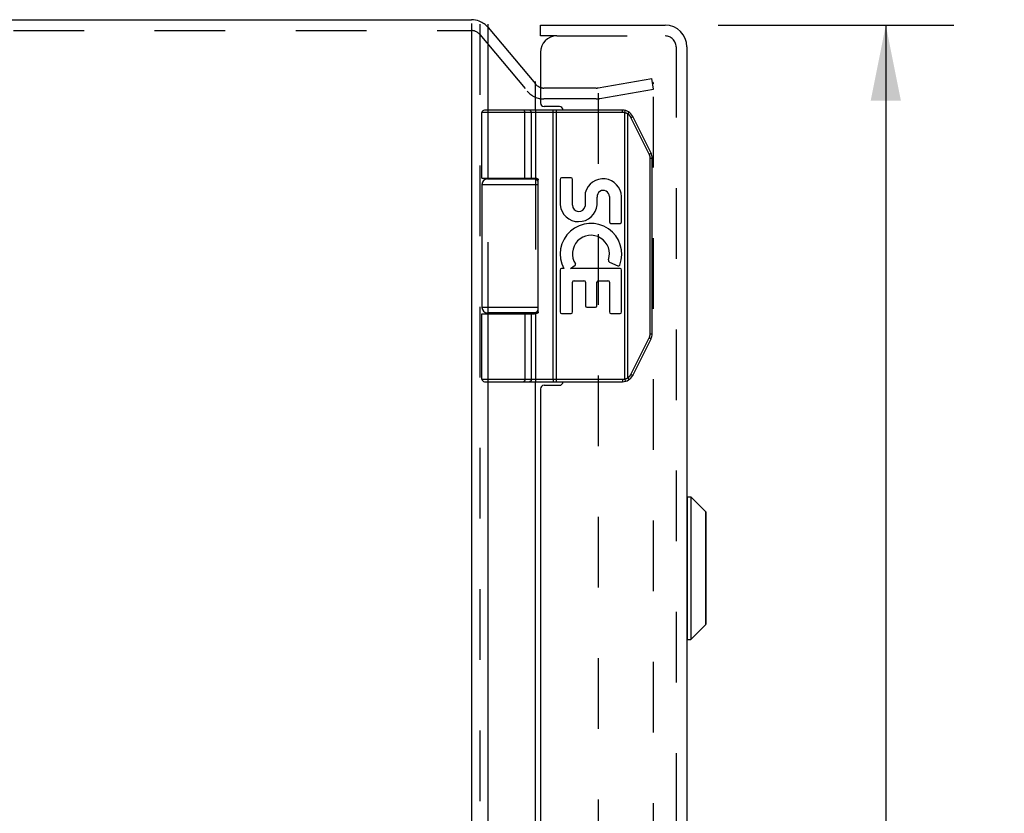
# Model space of a CAD drawing. Header units: inches. Extents: x 0 to 71, y 0 to 45.9.
# Tile 5 of 11: x 5.4 to 10.9, y 27.5 to 31.9. Entities that reach past the tile are written whole.
import ezdxf

# ---------------------------------------------------------------- set-up
doc = ezdxf.new("R2010")
doc.units = ezdxf.units.IN
doc.header["$LTSCALE"] = 3.902609
doc.header["$MEASUREMENT"] = 0
doc.linetypes.add('HIDDEN', pattern=[0.2, 0.1, -0.1])
doc.layers.get('0').update_dxf_attribs({"linetype": 'CONTINUOUS'})
for name, color, linetype in [('DEFAULT_2', 8, 'HIDDEN'), ('DIMENSIONS', 7, 'CONTINUOUS'), ('DOOR_ASSEMBLY', 7, 'CONTINUOUS')]:
    doc.layers.add(name, color=color, linetype=linetype)
doc.styles.get("Standard").update_dxf_attribs({"font": 'arial.ttf'})
doc.dimstyles.new('DIMSTYLE_1', dxfattribs={"dimtxt": 0.313043, "dimasz": 0.417391, "dimexe": 0.09, "dimexo": 0.07, "dimgap": 0.0375, "dimtad": 0, "dimtih": 1, "dimtoh": 1, "dimzin": 4, "dimdsep": 46, "dimtxsty": 'Standard', "dimblk": '_FILLED', "dimblk1": '_FILLED', "dimblk2": '_FILLED', "dimcen": 0.09, "dimadec": 3, "dimazin": 1, "dimtfac": 1, "dimtdec": 3, "dimtofl": 0, "dimtmove": 0, "dimatfit": 3, "dimldrblk": '_FILLED', "dimfxl": 0, "dimtolj": 1, "dimtzin": 4, "dimarcsym": 0})

# ---------------------------------------------------------------- blocks, each defined once
blk = doc.blocks.new('_FILLED')
at = {"color": 0, "linetype": 'ByBlock'}
blk.add_solid([(0, 0), (-1, 0.2), (-1, -0.2)], dxfattribs=at)
blk = doc.blocks.new('*D14')
at = {"layer": 'DIMENSIONS', "color": 2, "linetype": 'Continuous'}
for p, q in [((9.3035, 31.8535), (10.6061, 31.8535)), ((10.2304, 31.8535), (10.2304, 24.4843)), ((10.2304, 15.9135), (10.2304, 23.3887)), ((9.3035, 15.9135), (10.6061, 15.9135))]:
    blk.add_line(p, q, dxfattribs=at)
at = {"layer": 'DIMENSIONS', "color": 2, "linetype": 'Continuous', "xscale": 0.4173913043, "yscale": 0.4173913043, "zscale": 0.4173913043}
for p, rotation in [((10.2304, 31.8535), 90), ((10.2304, 15.9135), 270)]:
    blk.add_blockref('_FILLED', p, dxfattribs=dict(at, rotation=rotation))
at = {"layer": 'DIMENSIONS', "color": 2, "linetype": 'Continuous', "insert": (10.2304, 24.3278), "char_height": 0.31304, "width": 1.31036, "attachment_point": 2, "line_spacing_factor": 0.9}
blk.add_mtext('15.94\\PDOOR', dxfattribs=at)

msp = doc.modelspace()

# ---------------------------------------------------------------- linework, layer by layer
at = {"color": 3, "linetype": 'Continuous'}
for p, q in [((3.0668, 31.8835), (7.9398, 31.8835)), ((7.9398, 31.8632), (7.9398, 15.9454)), ((8.0317, 31.3835), (8.0317, 31.8586)), ((8.2947, 31.3835), (8.2947, 31.5428)), ((8.0317, 31.0035), (8.0317, 31.0085)), ((8.2947, 31.0035), (8.2947, 31.0083)), ((8.0317, 30.2585), (8.0317, 30.2635)), ((8.2947, 30.2588), (8.2947, 30.2635)), ((8.0317, 24.6335), (8.0317, 29.8835)), ((8.2947, 24.6335), (8.2947, 29.8835))]:
    msp.add_line(p, q, dxfattribs=at)
at = {"color": 7, "linetype": 'Continuous'}
msp.add_line((8.0317, 31.8407), (8.2938, 31.5284), dxfattribs=at)
at = {"color": 3, "linetype": 'Continuous'}
msp.add_arc((7.9398, 31.7635), 0.12, 68.6316, 90, dxfattribs=at)
at = {"color": 7, "linetype": 'Continuous'}
for centre, radius, start, end in [((7.9398, 31.7635), 0.12, 40, 68.6316), ((8.3406, 31.5659), 0.06, 220, 242.7669)]:
    msp.add_arc(centre, radius, start, end, dxfattribs=at)
at = {"layer": 'DEFAULT_2', "color": 8, "linetype": 'HIDDEN'}
for p, q in [((7.9858, 31.8586), (7.9858, 16.0091)), ((3.0668, 31.8235), (7.9398, 31.8235)), ((7.9858, 31.8021), (8.2478, 31.4898)), ((8.6398, 31.5068), (8.9367, 31.5591)), ((8.9471, 31.5), (8.9367, 31.5591)), ((8.9471, 16.2374), (8.9471, 31.5297)), ((8.6294, 31.5059), (8.3406, 31.5059)), ((8.6398, 31.4782), (8.6398, 16.333)), ((8.6503, 31.4477), (8.9471, 31.5)), ((8.6294, 31.4459), (8.3406, 31.4459)), ((8.0317, 31.0085), (8.0317, 31.3835)), ((8.2947, 31.3835), (8.2947, 31.0083)), ((8.0317, 30.2635), (8.0317, 31.0035)), ((8.2947, 31.0035), (8.2947, 30.2635)), ((8.0317, 29.8835), (8.0317, 30.2585)), ((8.2947, 30.2588), (8.2947, 29.8835))]:
    msp.add_line(p, q, dxfattribs=at)
for points in [[(8.9392, 31.5377), (8.9386, 31.5376), (8.9379, 31.5376)], [(8.9406, 31.5376), (8.9399, 31.5376), (8.9392, 31.5377)], [(8.9471, 31.5297), (8.9471, 31.5304), (8.947, 31.5311), (8.9468, 31.5317), (8.9466, 31.5324), (8.9464, 31.5331), (8.946, 31.5337), (8.9457, 31.5343), (8.9453, 31.5348), (8.9448, 31.5353), (8.9443, 31.5358), (8.9437, 31.5362), (8.9432, 31.5366), (8.9426, 31.5369), (8.9419, 31.5372), (8.9413, 31.5374), (8.9406, 31.5376)]]:
    msp.add_lwpolyline(points, dxfattribs=at)
for centre, radius, start, end in [((7.9398, 31.7635), 0.06, 40, 90), ((8.3406, 31.5659), 0.12, 220, 270), ((8.3406, 31.5659), 0.06, 242.7669, 270), ((8.6294, 31.5659), 0.06, 270, 280), ((8.6294, 31.5659), 0.12, 270, 280)]:
    msp.add_arc(centre, radius, start, end, dxfattribs=at)
at = {"layer": 'DOOR_ASSEMBLY', "color": 7, "linetype": 'Continuous'}
for p, q in [((8.3213, 31.7935), (8.3213, 31.8535)), ((8.4113, 31.7935), (8.3213, 31.7935)), ((7.9983, 31.0085), (7.9983, 31.3705)), ((8.7757, 31.3705), (7.9983, 31.3705)), ((8.7757, 31.3835), (8.0113, 31.3835)), ((8.2288, 31.3835), (8.2286, 31.3835)), ((8.2289, 31.3835), (8.2287, 31.3835)), ((8.229, 31.3835), (8.2289, 31.3835)), ((8.2291, 31.3835), (8.229, 31.3835)), ((8.2292, 31.3835), (8.2291, 31.3835)), ((8.2293, 31.3835), (8.2292, 31.3835)), ((8.2352, 31.0085), (8.2352, 31.3707)), ((8.2352, 31.0085), (8.2352, 31.3707)), ((8.2712, 31.0085), (8.2712, 31.3705)), ((8.3914, 31.3788), (8.3914, 31.3791)), ((8.3914, 31.3784), (8.3914, 31.3788)), ((8.3915, 31.3781), (8.3914, 31.3784)), ((8.3915, 31.3777), (8.3915, 31.3781)), ((8.3916, 31.3773), (8.3915, 31.3777)), ((8.3916, 31.377), (8.3916, 31.3773)), ((8.3916, 31.3766), (8.3916, 31.377)), ((8.3917, 31.3762), (8.3916, 31.3766)), ((8.3917, 31.3758), (8.3917, 31.3762)), ((8.3917, 31.3754), (8.3917, 31.3758)), ((8.3917, 31.375), (8.3917, 31.3754)), ((8.3918, 31.3746), (8.3917, 31.375)), ((8.3918, 31.3742), (8.3918, 31.3746)), ((8.3918, 31.3738), (8.3918, 31.3742)), ((8.3918, 31.3733), (8.3918, 31.3738)), ((8.3918, 31.3729), (8.3918, 31.3733)), ((8.3918, 31.3725), (8.3918, 31.3729)), ((8.3918, 31.372), (8.3918, 31.3725)), ((8.3919, 31.371), (8.3919, 31.3714)), ((8.3919, 29.8965), (8.3919, 31.371)), ((8.4111, 29.8835), (8.4111, 31.3835)), ((8.7757, 31.3705), (8.7757, 31.3835)), ((8.7876, 31.3691), (8.7907, 31.3817)), ((8.7876, 29.898), (8.7876, 31.3691)), ((8.8049, 31.3622), (8.8052, 31.3626)), ((8.8049, 29.9048), (8.8049, 31.3622)), ((8.8052, 31.3626), (8.8055, 31.3631)), ((8.8055, 31.3631), (8.8058, 31.3637)), ((8.8058, 31.3637), (8.8062, 31.3642)), ((8.8066, 31.3649), (8.8069, 31.3654)), ((8.8069, 31.3654), (8.8071, 31.3658)), ((8.8071, 31.3658), (8.8073, 31.3661)), ((8.8073, 31.3661), (8.8075, 31.3664)), ((8.8075, 31.3664), (8.8077, 31.3668)), ((8.8077, 31.3668), (8.8079, 31.3671)), ((8.8079, 31.3671), (8.8081, 31.3674)), ((8.8081, 31.3674), (8.8083, 31.3677)), ((8.8083, 31.3677), (8.8084, 31.368)), ((8.8084, 31.368), (8.8086, 31.3683)), ((8.8086, 31.3683), (8.8088, 31.3686)), ((8.8088, 31.3686), (8.8089, 31.3689)), ((8.8091, 31.3693), (8.8093, 31.3696)), ((8.8093, 31.3696), (8.8094, 31.3699)), ((8.8218, 31.3432), (8.8223, 31.3435)), ((8.9229, 31.1409), (8.8218, 31.3432)), ((8.8223, 31.3435), (8.8231, 31.3439)), ((8.8231, 31.3439), (8.8238, 31.3442)), ((8.8238, 31.3442), (8.8246, 31.3446)), ((8.8246, 31.3446), (8.8253, 31.345)), ((8.8253, 31.345), (8.826, 31.3454)), ((8.826, 31.3454), (8.8266, 31.3457)), ((8.8266, 31.3457), (8.8271, 31.346)), ((8.8271, 31.346), (8.8275, 31.3463)), ((8.8275, 31.3463), (8.828, 31.3465)), ((8.828, 31.3465), (8.8284, 31.3467)), ((8.8284, 31.3467), (8.8288, 31.347)), ((8.8288, 31.347), (8.829, 31.3471)), ((8.829, 31.3471), (8.8293, 31.3473)), ((8.8293, 31.3473), (8.8295, 31.3474)), ((8.8295, 31.3474), (8.8297, 31.3475)), ((8.8297, 31.3475), (8.8299, 31.3477)), ((8.8299, 31.3477), (8.8301, 31.3478)), ((8.8301, 31.3478), (8.8303, 31.3479)), ((8.9327, 31.1467), (8.8316, 31.349)), ((8.9229, 31.1409), (8.9235, 31.1412)), ((8.9235, 31.1412), (8.9242, 31.1416)), ((8.9242, 31.1416), (8.925, 31.142)), ((8.925, 31.142), (8.9257, 31.1424)), ((8.9257, 31.1424), (8.9264, 31.1428)), ((8.9264, 31.1428), (8.9271, 31.1431)), ((8.9271, 31.1431), (8.9277, 31.1435)), ((8.9277, 31.1435), (8.9282, 31.1437)), ((8.9282, 31.1437), (8.9287, 31.144)), ((8.9287, 31.144), (8.9291, 31.1442)), ((8.9291, 31.1442), (8.9295, 31.1445)), ((8.9295, 31.1445), (8.9299, 31.1447)), ((8.9299, 31.1447), (8.9302, 31.1449)), ((8.9302, 31.1449), (8.9304, 31.145)), ((8.9304, 31.145), (8.9306, 31.1451)), ((8.9306, 31.1451), (8.9308, 31.1453)), ((8.9308, 31.1453), (8.9311, 31.1454)), ((8.9311, 31.1454), (8.9312, 31.1455)), ((8.9312, 31.1455), (8.9314, 31.1457)), ((8.9281, 30.1483), (8.9281, 31.1188)), ((8.9281, 31.1188), (8.9393, 31.1188)), ((8.9393, 30.1483), (8.9393, 31.1188)), ((7.9983, 30.9735), (7.9983, 30.2935)), ((7.9983, 30.9735), (8.3093, 30.9735)), ((8.0283, 31.0035), (8.307, 31.0035)), ((8.0778, 31.0085), (8.0778, 31.0035)), ((8.2338, 31.0085), (8.2338, 31.0035)), ((8.3093, 30.2685), (8.3093, 30.9985)), ((8.4301, 31.0011), (8.4301, 30.86)), ((8.4904, 31.0095), (8.4385, 31.0095)), ((8.4988, 30.8595), (8.4988, 31.0011)), ((8.5688, 30.9278), (8.5688, 30.853)), ((8.6342, 30.8611), (8.6343, 30.9038)), ((8.7029, 30.9062), (8.7029, 30.7665)), ((8.7703, 30.7665), (8.7703, 30.9062)), ((8.7113, 30.7581), (8.7619, 30.7581)), ((8.704, 30.5433), (8.7493, 30.5237)), ((8.4301, 30.5002), (8.4301, 30.2687)), ((8.4502, 30.5086), (8.4385, 30.5086)), ((8.4875, 30.5086), (8.513, 30.5265)), ((8.7619, 30.5086), (8.4875, 30.5086)), ((8.7703, 30.2687), (8.7703, 30.5002)), ((8.4988, 30.2687), (8.4988, 30.4328)), ((8.5072, 30.4412), (8.5619, 30.4412)), ((8.5703, 30.4328), (8.5703, 30.3032)), ((8.634, 30.3032), (8.634, 30.4328)), ((8.6424, 30.4412), (8.6945, 30.4412)), ((8.7029, 30.4328), (8.7029, 30.2687)), ((8.3093, 30.2935), (7.9983, 30.2935)), ((8.307, 30.2635), (8.0283, 30.2635)), ((8.0778, 30.2635), (8.0778, 30.2585)), ((8.2338, 30.2635), (8.2338, 30.2585)), ((8.5787, 30.2948), (8.6256, 30.2948)), ((7.9983, 29.8965), (7.9983, 30.2585)), ((7.9983, 30.2585), (8.2893, 30.2585)), ((8.2712, 29.8965), (8.2712, 30.2585)), ((8.4385, 30.2603), (8.4904, 30.2603)), ((8.7113, 30.2603), (8.7619, 30.2603)), ((8.8218, 29.9239), (8.9229, 30.1261)), ((8.8316, 29.9181), (8.9327, 30.1203)), ((8.9229, 30.1261), (8.9238, 30.1257)), ((8.9238, 30.1257), (8.9246, 30.1253)), ((8.9246, 30.1253), (8.9253, 30.1249)), ((8.9253, 30.1249), (8.926, 30.1245)), ((8.926, 30.1245), (8.9267, 30.1241)), ((8.9267, 30.1241), (8.9274, 30.1238)), ((8.9274, 30.1238), (8.9279, 30.1235)), ((8.9279, 30.1235), (8.9284, 30.1232)), ((8.9281, 30.1483), (8.9393, 30.1483)), ((8.9284, 30.1232), (8.9288, 30.123)), ((8.9288, 30.123), (8.9292, 30.1227)), ((8.9292, 30.1227), (8.9297, 30.1225)), ((8.9297, 30.1225), (8.9299, 30.1223)), ((8.9299, 30.1223), (8.9302, 30.1222)), ((8.9302, 30.1222), (8.9304, 30.1221)), ((8.9304, 30.1221), (8.9306, 30.1219)), ((8.9306, 30.1219), (8.9308, 30.1218)), ((8.9308, 30.1218), (8.9311, 30.1217)), ((8.9311, 30.1217), (8.9312, 30.1215)), ((7.9983, 29.8965), (8.7757, 29.8965)), ((8.0113, 29.8835), (8.7757, 29.8835)), ((8.2288, 29.8835), (8.2286, 29.8835)), ((8.2289, 29.8835), (8.2287, 29.8835)), ((8.229, 29.8835), (8.2289, 29.8835)), ((8.2291, 29.8836), (8.229, 29.8835)), ((8.2292, 29.8836), (8.2291, 29.8836)), ((8.2293, 29.8836), (8.2292, 29.8836)), ((8.2294, 29.8836), (8.2293, 29.8836)), ((8.3915, 29.8888), (8.3914, 29.8885)), ((8.3916, 29.8899), (8.3915, 29.8895)), ((8.3915, 29.8895), (8.3915, 29.8892)), ((8.3915, 29.8892), (8.3915, 29.8888)), ((8.3917, 29.8911), (8.3916, 29.8907)), ((8.3916, 29.8907), (8.3916, 29.8903)), ((8.3916, 29.8903), (8.3916, 29.8899)), ((8.3918, 29.8927), (8.3917, 29.8923)), ((8.3917, 29.8923), (8.3917, 29.8919)), ((8.3917, 29.8919), (8.3917, 29.8915)), ((8.3917, 29.8915), (8.3917, 29.8911)), ((8.3919, 29.8957), (8.3918, 29.8952)), ((8.3918, 29.8952), (8.3918, 29.8948)), ((8.3918, 29.8948), (8.3918, 29.8944)), ((8.3918, 29.8944), (8.3918, 29.8939)), ((8.3918, 29.8939), (8.3918, 29.8935)), ((8.3918, 29.8935), (8.3918, 29.8931)), ((8.3918, 29.8931), (8.3918, 29.8927)), ((8.3919, 29.8965), (8.3919, 29.8961)), ((8.3919, 29.8961), (8.3919, 29.8957)), ((8.7757, 29.8965), (8.7757, 29.8835)), ((8.7876, 29.898), (8.7907, 29.8854)), ((8.8049, 29.9048), (8.8053, 29.9043)), ((8.8053, 29.9043), (8.8056, 29.9038)), ((8.8056, 29.9038), (8.806, 29.9032)), ((8.806, 29.9032), (8.8063, 29.9027)), ((8.8063, 29.9027), (8.8066, 29.9022)), ((8.8066, 29.9022), (8.8069, 29.9016)), ((8.8069, 29.9016), (8.8071, 29.9013)), ((8.8071, 29.9013), (8.8073, 29.901)), ((8.8073, 29.901), (8.8075, 29.9006)), ((8.8075, 29.9006), (8.8077, 29.9003)), ((8.8077, 29.9003), (8.8079, 29.9)), ((8.8079, 29.9), (8.8081, 29.8997)), ((8.8081, 29.8997), (8.8083, 29.8993)), ((8.8083, 29.8993), (8.8084, 29.899)), ((8.8087, 29.8986), (8.8088, 29.8983)), ((8.8088, 29.8983), (8.809, 29.898)), ((8.809, 29.898), (8.8091, 29.8977)), ((8.8091, 29.8977), (8.8093, 29.8975)), ((8.8218, 29.9239), (8.8227, 29.9234)), ((8.8227, 29.9234), (8.8235, 29.923)), ((8.8235, 29.923), (8.8242, 29.9226)), ((8.8242, 29.9226), (8.8249, 29.9222)), ((8.8249, 29.9222), (8.8256, 29.9219)), ((8.8256, 29.9219), (8.8263, 29.9215)), ((8.8263, 29.9215), (8.8268, 29.9212)), ((8.8268, 29.9212), (8.8272, 29.921)), ((8.8272, 29.921), (8.8277, 29.9207)), ((8.8277, 29.9207), (8.8281, 29.9205)), ((8.8281, 29.9205), (8.8285, 29.9202)), ((8.8285, 29.9202), (8.8288, 29.9201)), ((8.8288, 29.9201), (8.829, 29.9199)), ((8.829, 29.9199), (8.8293, 29.9198)), ((8.8293, 29.9198), (8.8295, 29.9197)), ((8.8295, 29.9197), (8.8297, 29.9195)), ((8.8297, 29.9195), (8.8299, 29.9194)), ((8.8299, 29.9194), (8.8301, 29.9193)), ((9.1344, 28.4595), (9.1344, 29.2476)), ((9.1344, 29.2476), (9.1531, 29.2476)), ((9.1531, 29.2476), (9.1531, 28.4595)), ((9.1531, 29.2476), (9.2362, 29.1645)), ((9.2362, 28.5426), (9.2362, 29.1645)), ((9.2383, 28.5476), (9.2383, 29.1594)), ((9.1531, 28.4595), (9.2362, 28.5426)), ((9.1344, 28.4595), (9.1531, 28.4595))]:
    msp.add_line(p, q, dxfattribs=at)
at = {"layer": 'DOOR_ASSEMBLY', "color": 3, "linetype": 'Continuous'}
for p, q in [((8.3213, 31.8535), (9.0113, 31.8535)), ((9.1313, 31.7335), (9.1313, 16.0335)), ((8.3213, 31.7035), (8.3213, 31.4235)), ((8.4263, 31.4035), (8.3413, 31.4035)), ((8.3213, 29.8435), (8.3213, 24.6735)), ((8.3413, 29.8635), (8.4263, 29.8635))]:
    msp.add_line(p, q, dxfattribs=at)
at = {"layer": 'DOOR_ASSEMBLY', "color": 8, "linetype": 'HIDDEN'}
for p, q in [((8.4113, 31.7935), (9.0113, 31.7935)), ((9.0713, 31.7335), (9.0713, 16.0335))]:
    msp.add_line(p, q, dxfattribs=at)
at = {"layer": 'DOOR_ASSEMBLY', "color": 7, "linetype": 'Continuous'}
for points in [[(8.2352, 31.3707), (8.2352, 31.371), (8.2352, 31.3712), (8.2352, 31.3714), (8.2352, 31.3716), (8.2352, 31.3718), (8.2352, 31.372), (8.2352, 31.3723), (8.2351, 31.3725), (8.2351, 31.3727), (8.2351, 31.3729), (8.2351, 31.3731), (8.2351, 31.3733), (8.235, 31.3735), (8.235, 31.3738), (8.235, 31.374), (8.235, 31.3742), (8.2349, 31.3744), (8.2349, 31.3746), (8.2349, 31.3748), (8.2348, 31.375), (8.2348, 31.3752), (8.2347, 31.3754), (8.2347, 31.3756), (8.2347, 31.3758), (8.2346, 31.376), (8.2346, 31.3762), (8.2345, 31.3764), (8.2345, 31.3766), (8.2344, 31.3768), (8.2344, 31.377), (8.2343, 31.3772), (8.2342, 31.3773), (8.2342, 31.3775), (8.2341, 31.3777), (8.2341, 31.3779), (8.234, 31.3781), (8.2339, 31.3782), (8.2339, 31.3784), (8.2338, 31.3786), (8.2337, 31.3788), (8.2337, 31.3789), (8.2336, 31.3791), (8.2335, 31.3793), (8.2335, 31.3794), (8.2334, 31.3796), (8.2333, 31.3797), (8.2332, 31.3799), (8.2331, 31.38), (8.2331, 31.3802), (8.233, 31.3803), (8.2329, 31.3805), (8.2328, 31.3806), (8.2327, 31.3807), (8.2326, 31.3809), (8.2326, 31.381), (8.2325, 31.3811), (8.2324, 31.3812), (8.2323, 31.3814), (8.2322, 31.3815), (8.2321, 31.3816), (8.232, 31.3817), (8.2319, 31.3818), (8.2318, 31.3819), (8.2317, 31.382), (8.2316, 31.3821), (8.2315, 31.3822), (8.2314, 31.3823), (8.2313, 31.3824), (8.2312, 31.3825), (8.2311, 31.3826), (8.231, 31.3827), (8.2309, 31.3827), (8.2308, 31.3828), (8.2307, 31.3829), (8.2306, 31.3829), (8.2305, 31.383), (8.2304, 31.3831), (8.2303, 31.3831), (8.2302, 31.3832), (8.2301, 31.3832), (8.23, 31.3833), (8.2299, 31.3833), (8.2298, 31.3834), (8.2296, 31.3834), (8.2295, 31.3834), (8.2294, 31.3834), (8.2293, 31.3835)], [(8.2352, 31.3707), (8.2352, 31.371), (8.2352, 31.3712), (8.2352, 31.3714), (8.2352, 31.3716), (8.2352, 31.3718), (8.2351, 31.372), (8.2351, 31.3723), (8.2351, 31.3725), (8.2351, 31.3727), (8.2351, 31.3729), (8.2351, 31.3731), (8.235, 31.3733), (8.235, 31.3735), (8.235, 31.3738), (8.235, 31.374), (8.2349, 31.3742), (8.2349, 31.3744), (8.2349, 31.3746), (8.2348, 31.3748), (8.2348, 31.375), (8.2347, 31.3752), (8.2347, 31.3754), (8.2347, 31.3756), (8.2346, 31.3758), (8.2346, 31.376), (8.2345, 31.3762), (8.2345, 31.3764), (8.2344, 31.3766), (8.2344, 31.3768), (8.2343, 31.377), (8.2343, 31.3772), (8.2342, 31.3773), (8.2342, 31.3775), (8.2341, 31.3777), (8.234, 31.3779), (8.234, 31.3781), (8.2339, 31.3782), (8.2338, 31.3784), (8.2338, 31.3786), (8.2337, 31.3788), (8.2336, 31.3789), (8.2336, 31.3791), (8.2335, 31.3793), (8.2334, 31.3794), (8.2333, 31.3796), (8.2333, 31.3797), (8.2332, 31.3799), (8.2331, 31.38), (8.233, 31.3802), (8.2329, 31.3803), (8.2329, 31.3805), (8.2328, 31.3806), (8.2327, 31.3807), (8.2326, 31.3809), (8.2325, 31.381), (8.2324, 31.3811), (8.2323, 31.3812), (8.2323, 31.3814), (8.2322, 31.3815), (8.2321, 31.3816), (8.232, 31.3817), (8.2319, 31.3818), (8.2318, 31.3819), (8.2317, 31.382), (8.2316, 31.3821), (8.2315, 31.3822), (8.2314, 31.3823), (8.2313, 31.3824), (8.2312, 31.3825), (8.2311, 31.3826), (8.231, 31.3827), (8.2309, 31.3827), (8.2308, 31.3828), (8.2307, 31.3829), (8.2306, 31.3829), (8.2305, 31.383), (8.2304, 31.3831), (8.2303, 31.3831), (8.2302, 31.3832), (8.23, 31.3832), (8.2299, 31.3833), (8.2298, 31.3833), (8.2297, 31.3834), (8.2296, 31.3834), (8.2295, 31.3834), (8.2294, 31.3834)], [(8.2712, 31.3705), (8.2712, 31.3707), (8.2712, 31.371), (8.2712, 31.3712), (8.2712, 31.3714), (8.2711, 31.3716), (8.2711, 31.3718), (8.2711, 31.372), (8.2711, 31.3723), (8.2711, 31.3725), (8.271, 31.3727), (8.271, 31.3729), (8.271, 31.3731), (8.2709, 31.3733), (8.2709, 31.3735), (8.2709, 31.3738), (8.2708, 31.374), (8.2708, 31.3742), (8.2707, 31.3744), (8.2707, 31.3746), (8.2706, 31.3748), (8.2706, 31.375), (8.2705, 31.3752), (8.2705, 31.3754), (8.2704, 31.3756), (8.2703, 31.3758), (8.2703, 31.376), (8.2702, 31.3762), (8.2701, 31.3764), (8.27, 31.3766), (8.27, 31.3768), (8.2699, 31.377), (8.2698, 31.3772), (8.2697, 31.3773), (8.2696, 31.3775), (8.2695, 31.3777), (8.2695, 31.3779), (8.2694, 31.3781), (8.2693, 31.3782), (8.2692, 31.3784), (8.2691, 31.3786), (8.269, 31.3788), (8.2689, 31.3789), (8.2687, 31.3791), (8.2686, 31.3793), (8.2685, 31.3794), (8.2684, 31.3796), (8.2683, 31.3797), (8.2682, 31.3799), (8.2681, 31.38), (8.2679, 31.3802), (8.2678, 31.3803), (8.2677, 31.3805), (8.2676, 31.3806), (8.2674, 31.3807), (8.2673, 31.3809), (8.2672, 31.381), (8.267, 31.3811), (8.2669, 31.3812), (8.2668, 31.3814), (8.2666, 31.3815), (8.2665, 31.3816), (8.2664, 31.3817), (8.2662, 31.3818), (8.2661, 31.3819), (8.2659, 31.382), (8.2658, 31.3821), (8.2656, 31.3822), (8.2655, 31.3823), (8.2653, 31.3824), (8.2652, 31.3825), (8.265, 31.3826), (8.2649, 31.3827), (8.2647, 31.3827), (8.2646, 31.3828), (8.2644, 31.3829), (8.2643, 31.3829), (8.2641, 31.383), (8.2639, 31.3831), (8.2638, 31.3831), (8.2636, 31.3832), (8.2635, 31.3832), (8.2633, 31.3833), (8.2631, 31.3833), (8.263, 31.3834), (8.2628, 31.3834), (8.2626, 31.3834), (8.2625, 31.3834), (8.2623, 31.3835), (8.2622, 31.3835), (8.262, 31.3835), (8.2618, 31.3835), (8.2617, 31.3835), (8.2615, 31.3835), (8.2613, 31.3835)], [(8.3914, 31.3791), (8.3913, 31.3793), (8.3913, 31.3794), (8.3913, 31.3796), (8.3913, 31.3797), (8.3912, 31.3799), (8.3912, 31.38), (8.3912, 31.3802), (8.3912, 31.3803), (8.3912, 31.3805), (8.3911, 31.3806), (8.3911, 31.3807), (8.3911, 31.3809), (8.391, 31.381), (8.391, 31.3811), (8.391, 31.3812), (8.391, 31.3814), (8.3909, 31.3815), (8.3909, 31.3816), (8.3909, 31.3817), (8.3908, 31.3818), (8.3908, 31.3819), (8.3908, 31.382), (8.3908, 31.3821), (8.3907, 31.3822), (8.3907, 31.3823), (8.3907, 31.3824), (8.3906, 31.3825), (8.3906, 31.3826), (8.3906, 31.3827), (8.3905, 31.3827), (8.3905, 31.3828), (8.3905, 31.3829), (8.3905, 31.3829), (8.3904, 31.383), (8.3904, 31.3831), (8.3904, 31.3831), (8.3903, 31.3832), (8.3903, 31.3832), (8.3903, 31.3833), (8.3902, 31.3833), (8.3902, 31.3834), (8.3902, 31.3834), (8.3901, 31.3834), (8.3901, 31.3834), (8.3901, 31.3835), (8.39, 31.3835), (8.39, 31.3835), (8.39, 31.3835), (8.3899, 31.3835), (8.3899, 31.3835), (8.3899, 31.3835)], [(8.3919, 31.3714), (8.3919, 31.3716), (8.3918, 31.372)], [(8.8049, 31.3622), (8.8044, 31.3625), (8.8039, 31.3628), (8.8034, 31.3631), (8.8029, 31.3634), (8.8024, 31.3637), (8.8019, 31.3639), (8.8013, 31.3642), (8.8008, 31.3645), (8.8003, 31.3647), (8.7998, 31.365), (8.7992, 31.3652), (8.7987, 31.3654), (8.7982, 31.3657), (8.7976, 31.3659), (8.7971, 31.3661), (8.7965, 31.3663), (8.796, 31.3666), (8.7954, 31.3668), (8.7949, 31.367), (8.7943, 31.3672), (8.7938, 31.3673), (8.7932, 31.3675), (8.7927, 31.3677), (8.7921, 31.3679), (8.7916, 31.3681), (8.791, 31.3682), (8.7904, 31.3684), (8.7899, 31.3685), (8.7893, 31.3687), (8.7887, 31.3688), (8.7882, 31.3689), (8.7876, 31.3691)], [(8.8218, 31.3432), (8.8215, 31.3436), (8.8213, 31.3441), (8.821, 31.3446), (8.8208, 31.3451), (8.8205, 31.3455), (8.8202, 31.346), (8.82, 31.3465), (8.8197, 31.3469), (8.8194, 31.3474), (8.8191, 31.3478), (8.8188, 31.3483), (8.8185, 31.3487), (8.8182, 31.3492), (8.8179, 31.3496), (8.8176, 31.35), (8.8173, 31.3505), (8.817, 31.3509), (8.8166, 31.3513), (8.8163, 31.3517), (8.816, 31.3522), (8.8156, 31.3526), (8.8153, 31.353), (8.8149, 31.3534), (8.8146, 31.3538), (8.8142, 31.3542), (8.8139, 31.3546), (8.8135, 31.355), (8.8131, 31.3554), (8.8128, 31.3557), (8.8124, 31.3561), (8.812, 31.3565), (8.8116, 31.3569), (8.8112, 31.3572), (8.8108, 31.3576), (8.8104, 31.358), (8.81, 31.3583), (8.8096, 31.3587), (8.8092, 31.359), (8.8088, 31.3594), (8.8084, 31.3597), (8.808, 31.36), (8.8075, 31.3604), (8.8071, 31.3607), (8.8067, 31.361), (8.8062, 31.3613), (8.8058, 31.3616), (8.8054, 31.3619), (8.8049, 31.3622)], [(8.8062, 31.3642), (8.8063, 31.3644), (8.8066, 31.3649)], [(8.8089, 31.3689), (8.809, 31.3691), (8.8091, 31.3693)], [(8.8094, 31.3699), (8.8094, 31.37), (8.8095, 31.3701), (8.8096, 31.3702), (8.8096, 31.3704), (8.8097, 31.3705), (8.8097, 31.3706), (8.8098, 31.3707), (8.8098, 31.3708), (8.8099, 31.3709), (8.8099, 31.371), (8.81, 31.3711), (8.81, 31.3712), (8.81, 31.3713), (8.8101, 31.3714), (8.8101, 31.3715), (8.8102, 31.3716), (8.8102, 31.3717), (8.8102, 31.3718), (8.8102, 31.3719), (8.8103, 31.372), (8.8103, 31.372), (8.8103, 31.3721), (8.8103, 31.3722), (8.8104, 31.3723), (8.8104, 31.3723), (8.8104, 31.3724), (8.8104, 31.3725), (8.8104, 31.3725), (8.8104, 31.3726), (8.8104, 31.3726), (8.8104, 31.3727), (8.8104, 31.3727), (8.8104, 31.3728), (8.8104, 31.3728), (8.8104, 31.3728), (8.8104, 31.3729), (8.8104, 31.3729), (8.8104, 31.3729), (8.8104, 31.373), (8.8104, 31.373), (8.8104, 31.373), (8.8103, 31.373), (8.8103, 31.373)], [(8.8303, 31.3479), (8.8304, 31.348), (8.8305, 31.348), (8.8306, 31.3481), (8.8306, 31.3481), (8.8307, 31.3482), (8.8308, 31.3482), (8.8309, 31.3483), (8.8309, 31.3483), (8.831, 31.3484), (8.831, 31.3484), (8.8311, 31.3485), (8.8312, 31.3485), (8.8312, 31.3485), (8.8313, 31.3486), (8.8313, 31.3486), (8.8313, 31.3487), (8.8314, 31.3487), (8.8314, 31.3487), (8.8314, 31.3487), (8.8315, 31.3488), (8.8315, 31.3488), (8.8315, 31.3488), (8.8315, 31.3489), (8.8316, 31.3489), (8.8316, 31.3489), (8.8316, 31.3489), (8.8316, 31.3489), (8.8316, 31.349), (8.8316, 31.349), (8.8316, 31.349)], [(8.9281, 31.1188), (8.9281, 31.1193), (8.9281, 31.1199), (8.9281, 31.1204), (8.9281, 31.121), (8.928, 31.1215), (8.928, 31.1221), (8.928, 31.1226), (8.9279, 31.1231), (8.9279, 31.1237), (8.9278, 31.1242), (8.9277, 31.1248), (8.9277, 31.1253), (8.9276, 31.1259), (8.9275, 31.1264), (8.9274, 31.1269), (8.9273, 31.1275), (8.9272, 31.128), (8.9271, 31.1285), (8.927, 31.1291), (8.9269, 31.1296), (8.9268, 31.1301), (8.9267, 31.1307), (8.9265, 31.1312), (8.9264, 31.1317), (8.9262, 31.1323), (8.9261, 31.1328), (8.9259, 31.1333), (8.9258, 31.1338), (8.9256, 31.1344), (8.9254, 31.1349), (8.9252, 31.1354), (8.9251, 31.1359), (8.9249, 31.1364), (8.9247, 31.1369), (8.9245, 31.1374), (8.9242, 31.1379), (8.924, 31.1384), (8.9238, 31.1389), (8.9236, 31.1394), (8.9234, 31.1399), (8.9231, 31.1404), (8.9229, 31.1409)], [(8.9314, 31.1457), (8.9315, 31.1457), (8.9316, 31.1458), (8.9317, 31.1458), (8.9318, 31.1459), (8.9318, 31.1459), (8.9319, 31.146), (8.932, 31.146), (8.9321, 31.1461), (8.9321, 31.1461), (8.9322, 31.1462), (8.9322, 31.1462), (8.9323, 31.1462), (8.9323, 31.1463), (8.9324, 31.1463), (8.9324, 31.1464), (8.9325, 31.1464), (8.9325, 31.1464), (8.9325, 31.1465), (8.9326, 31.1465), (8.9326, 31.1465), (8.9326, 31.1466), (8.9327, 31.1466), (8.9327, 31.1466), (8.9327, 31.1466), (8.9327, 31.1466), (8.9327, 31.1467), (8.9327, 31.1467), (8.9327, 31.1467), (8.9327, 31.1467), (8.9327, 31.1467)], [(7.9983, 31.0085), (8.2893, 31.0085), (8.29, 31.0085), (8.2907, 31.0085), (8.2913, 31.0085), (8.292, 31.0085), (8.2926, 31.0084), (8.2933, 31.0084), (8.2939, 31.0083), (8.2944, 31.0083), (8.295, 31.0082), (8.2955, 31.0082), (8.296, 31.0081), (8.2965, 31.008), (8.297, 31.008), (8.2974, 31.0079), (8.2979, 31.0078), (8.2983, 31.0077), (8.2987, 31.0076), (8.2991, 31.0075), (8.2995, 31.0074), (8.2999, 31.0073), (8.3002, 31.0072), (8.3006, 31.0071), (8.3009, 31.007), (8.3012, 31.0069), (8.3015, 31.0068), (8.3018, 31.0067), (8.3021, 31.0066), (8.3024, 31.0065), (8.3027, 31.0064), (8.3029, 31.0063), (8.3032, 31.0061), (8.3034, 31.006), (8.3037, 31.0059), (8.3039, 31.0058), (8.3041, 31.0057), (8.3043, 31.0055), (8.3046, 31.0054), (8.3048, 31.0053), (8.305, 31.0052), (8.3051, 31.0051), (8.3053, 31.0049), (8.3055, 31.0048), (8.3057, 31.0047), (8.3058, 31.0046), (8.306, 31.0044), (8.3062, 31.0043), (8.3063, 31.0042), (8.3064, 31.0041), (8.3066, 31.004), (8.3067, 31.0038), (8.3068, 31.0037), (8.307, 31.0036), (8.3071, 31.0035), (8.3072, 31.0033), (8.3073, 31.0032), (8.3074, 31.0031), (8.3075, 31.003), (8.3076, 31.0029), (8.3077, 31.0028), (8.3078, 31.0026), (8.3079, 31.0025), (8.308, 31.0024), (8.3081, 31.0023), (8.3081, 31.0022), (8.3082, 31.002), (8.3083, 31.0019), (8.3083, 31.0018), (8.3084, 31.0017), (8.3085, 31.0016), (8.3085, 31.0015), (8.3086, 31.0014), (8.3086, 31.0012), (8.3087, 31.0011), (8.3087, 31.001), (8.3088, 31.0009), (8.3088, 31.0008), (8.3089, 31.0007), (8.3089, 31.0006), (8.3089, 31.0005), (8.309, 31.0004), (8.309, 31.0002), (8.309, 31.0001), (8.3091, 31), (8.3091, 30.9999), (8.3091, 30.9998), (8.3091, 30.9997), (8.3092, 30.9996), (8.3092, 30.9995), (8.3092, 30.9994), (8.3092, 30.9993), (8.3092, 30.9992), (8.3092, 30.9991), (8.3092, 30.999), (8.3092, 30.9989), (8.3092, 30.9987), (8.3093, 30.9986), (8.3093, 30.9985)], [(8.3093, 30.2685), (8.3093, 30.2684), (8.3092, 30.2683), (8.3092, 30.2682), (8.3092, 30.2681), (8.3092, 30.268), (8.3092, 30.2679), (8.3092, 30.2678), (8.3092, 30.2677), (8.3092, 30.2676), (8.3092, 30.2675), (8.3091, 30.2674), (8.3091, 30.2672), (8.3091, 30.2671), (8.3091, 30.267), (8.309, 30.2669), (8.309, 30.2668), (8.309, 30.2667), (8.3089, 30.2666), (8.3089, 30.2665), (8.3089, 30.2664), (8.3088, 30.2663), (8.3088, 30.2662), (8.3087, 30.266), (8.3087, 30.2659), (8.3086, 30.2658), (8.3086, 30.2657), (8.3085, 30.2656), (8.3085, 30.2655), (8.3084, 30.2654), (8.3083, 30.2652), (8.3083, 30.2651), (8.3082, 30.265), (8.3081, 30.2649), (8.3081, 30.2648), (8.308, 30.2647), (8.3079, 30.2645), (8.3078, 30.2644), (8.3077, 30.2643), (8.3076, 30.2642), (8.3075, 30.2641), (8.3074, 30.264), (8.3073, 30.2638), (8.3072, 30.2637), (8.3071, 30.2636), (8.307, 30.2635), (8.3068, 30.2633), (8.3067, 30.2632), (8.3066, 30.2631), (8.3064, 30.263), (8.3063, 30.2629), (8.3062, 30.2627), (8.306, 30.2626), (8.3058, 30.2625), (8.3057, 30.2624), (8.3055, 30.2622), (8.3053, 30.2621), (8.3051, 30.262), (8.305, 30.2619), (8.3048, 30.2618), (8.3046, 30.2616), (8.3043, 30.2615), (8.3041, 30.2614), (8.3039, 30.2613), (8.3037, 30.2612), (8.3034, 30.261), (8.3032, 30.2609), (8.3029, 30.2608), (8.3027, 30.2607), (8.3024, 30.2606), (8.3021, 30.2605), (8.3018, 30.2603), (8.3015, 30.2602), (8.3012, 30.2601), (8.3009, 30.26), (8.3006, 30.2599), (8.3002, 30.2598), (8.2999, 30.2597), (8.2995, 30.2596), (8.2991, 30.2595), (8.2987, 30.2594), (8.2983, 30.2594), (8.2979, 30.2593), (8.2974, 30.2592), (8.297, 30.2591), (8.2965, 30.259), (8.296, 30.259), (8.2955, 30.2589), (8.295, 30.2588), (8.2944, 30.2588), (8.2939, 30.2587), (8.2933, 30.2587), (8.2926, 30.2586), (8.292, 30.2586), (8.2913, 30.2586), (8.2907, 30.2586), (8.29, 30.2585), (8.2893, 30.2585)], [(8.2352, 30.2585), (8.2352, 29.8963), (8.2352, 29.8961), (8.2352, 29.8959), (8.2352, 29.8957), (8.2352, 29.8954), (8.2352, 29.8952), (8.2351, 29.895), (8.2351, 29.8948), (8.2351, 29.8946), (8.2351, 29.8944), (8.2351, 29.8942), (8.2351, 29.8939), (8.235, 29.8937), (8.235, 29.8935), (8.235, 29.8933), (8.235, 29.8931), (8.2349, 29.8929), (8.2349, 29.8927), (8.2349, 29.8925), (8.2348, 29.8923), (8.2348, 29.8921), (8.2347, 29.8919), (8.2347, 29.8917), (8.2347, 29.8915), (8.2346, 29.8913), (8.2346, 29.8911), (8.2345, 29.8909), (8.2345, 29.8907), (8.2344, 29.8905), (8.2344, 29.8903), (8.2343, 29.8901), (8.2343, 29.8899), (8.2342, 29.8897), (8.2342, 29.8895), (8.2341, 29.8894), (8.234, 29.8892), (8.234, 29.889), (8.2339, 29.8888), (8.2338, 29.8886), (8.2338, 29.8885), (8.2337, 29.8883), (8.2336, 29.8881), (8.2336, 29.888), (8.2335, 29.8878), (8.2334, 29.8877), (8.2333, 29.8875), (8.2333, 29.8873), (8.2332, 29.8872), (8.2331, 29.887), (8.233, 29.8869), (8.2329, 29.8867), (8.2329, 29.8866), (8.2328, 29.8865), (8.2327, 29.8863), (8.2326, 29.8862), (8.2325, 29.8861), (8.2324, 29.8859), (8.2323, 29.8858), (8.2323, 29.8857), (8.2322, 29.8856), (8.2321, 29.8855), (8.232, 29.8853), (8.2319, 29.8852), (8.2318, 29.8851), (8.2317, 29.885), (8.2316, 29.8849), (8.2315, 29.8848), (8.2314, 29.8847), (8.2313, 29.8846), (8.2312, 29.8846), (8.2311, 29.8845), (8.231, 29.8844), (8.2309, 29.8843), (8.2308, 29.8843), (8.2307, 29.8842), (8.2306, 29.8841), (8.2305, 29.8841), (8.2304, 29.884), (8.2303, 29.8839), (8.2302, 29.8839), (8.23, 29.8838), (8.2299, 29.8838), (8.2298, 29.8838), (8.2297, 29.8837), (8.2296, 29.8837), (8.2295, 29.8836), (8.2294, 29.8836)], [(8.2352, 30.2585), (8.2352, 29.8963), (8.2352, 29.8961), (8.2352, 29.8959), (8.2352, 29.8957), (8.2352, 29.8954), (8.2352, 29.8952), (8.2352, 29.895), (8.2352, 29.8948), (8.2351, 29.8946), (8.2351, 29.8944), (8.2351, 29.8942), (8.2351, 29.8939), (8.2351, 29.8937), (8.235, 29.8935), (8.235, 29.8933), (8.235, 29.8931), (8.235, 29.8929), (8.2349, 29.8927), (8.2349, 29.8925), (8.2349, 29.8923), (8.2348, 29.8921), (8.2348, 29.8919), (8.2347, 29.8917), (8.2347, 29.8915), (8.2347, 29.8913), (8.2346, 29.8911), (8.2346, 29.8909), (8.2345, 29.8907), (8.2345, 29.8905), (8.2344, 29.8903), (8.2344, 29.8901), (8.2343, 29.8899), (8.2342, 29.8897), (8.2342, 29.8895), (8.2341, 29.8894), (8.2341, 29.8892), (8.234, 29.889), (8.2339, 29.8888), (8.2339, 29.8886), (8.2338, 29.8885), (8.2337, 29.8883), (8.2337, 29.8881), (8.2336, 29.888), (8.2335, 29.8878), (8.2335, 29.8877), (8.2334, 29.8875), (8.2333, 29.8873), (8.2332, 29.8872), (8.2331, 29.887), (8.2331, 29.8869), (8.233, 29.8867), (8.2329, 29.8866), (8.2328, 29.8865), (8.2327, 29.8863), (8.2326, 29.8862), (8.2326, 29.8861), (8.2325, 29.8859), (8.2324, 29.8858), (8.2323, 29.8857), (8.2322, 29.8856), (8.2321, 29.8855), (8.232, 29.8853), (8.2319, 29.8852), (8.2318, 29.8851), (8.2317, 29.885), (8.2316, 29.8849), (8.2315, 29.8848), (8.2314, 29.8847), (8.2313, 29.8846), (8.2312, 29.8846), (8.2311, 29.8845), (8.231, 29.8844), (8.2309, 29.8843), (8.2308, 29.8843), (8.2307, 29.8842), (8.2306, 29.8841), (8.2305, 29.8841), (8.2304, 29.884), (8.2303, 29.8839), (8.2302, 29.8839), (8.2301, 29.8838), (8.23, 29.8838), (8.2299, 29.8838), (8.2298, 29.8837), (8.2296, 29.8837), (8.2295, 29.8836), (8.2294, 29.8836)], [(8.9229, 30.1261), (8.9231, 30.1266), (8.9234, 30.1271), (8.9236, 30.1276), (8.9238, 30.1281), (8.924, 30.1286), (8.9242, 30.1291), (8.9245, 30.1296), (8.9247, 30.1301), (8.9249, 30.1307), (8.9251, 30.1312), (8.9252, 30.1317), (8.9254, 30.1322), (8.9256, 30.1327), (8.9258, 30.1332), (8.9259, 30.1338), (8.9261, 30.1343), (8.9262, 30.1348), (8.9264, 30.1353), (8.9265, 30.1359), (8.9267, 30.1364), (8.9268, 30.1369), (8.9269, 30.1374), (8.927, 30.138), (8.9271, 30.1385), (8.9272, 30.1391), (8.9273, 30.1396), (8.9274, 30.1401), (8.9275, 30.1407), (8.9276, 30.1412), (8.9277, 30.1418), (8.9277, 30.1423), (8.9278, 30.1428), (8.9279, 30.1434), (8.9279, 30.1439), (8.928, 30.1445), (8.928, 30.145), (8.928, 30.1456), (8.9281, 30.1461), (8.9281, 30.1466), (8.9281, 30.1472), (8.9281, 30.1477), (8.9281, 30.1483)], [(8.9312, 30.1215), (8.9314, 30.1214), (8.9315, 30.1214), (8.9316, 30.1213), (8.9317, 30.1212), (8.9318, 30.1212), (8.9318, 30.1211), (8.9319, 30.1211), (8.932, 30.121), (8.9321, 30.121), (8.9321, 30.1209), (8.9322, 30.1209), (8.9322, 30.1209), (8.9323, 30.1208), (8.9323, 30.1208), (8.9324, 30.1207), (8.9324, 30.1207), (8.9325, 30.1207), (8.9325, 30.1206), (8.9325, 30.1206), (8.9326, 30.1206), (8.9326, 30.1205), (8.9326, 30.1205), (8.9327, 30.1205), (8.9327, 30.1205), (8.9327, 30.1204), (8.9327, 30.1204), (8.9327, 30.1204), (8.9327, 30.1204), (8.9327, 30.1204), (8.9327, 30.1203), (8.9327, 30.1203)], [(8.2712, 29.8965), (8.2712, 29.8963), (8.2712, 29.8961), (8.2712, 29.8959), (8.2712, 29.8957), (8.2711, 29.8954), (8.2711, 29.8952), (8.2711, 29.895), (8.2711, 29.8948), (8.2711, 29.8946), (8.271, 29.8944), (8.271, 29.8942), (8.271, 29.8939), (8.2709, 29.8937), (8.2709, 29.8935), (8.2709, 29.8933), (8.2708, 29.8931), (8.2708, 29.8929), (8.2707, 29.8927), (8.2707, 29.8925), (8.2706, 29.8923), (8.2706, 29.8921), (8.2705, 29.8919), (8.2705, 29.8917), (8.2704, 29.8915), (8.2703, 29.8913), (8.2703, 29.8911), (8.2702, 29.8909), (8.2701, 29.8907), (8.27, 29.8905), (8.27, 29.8903), (8.2699, 29.8901), (8.2698, 29.8899), (8.2697, 29.8897), (8.2696, 29.8895), (8.2695, 29.8894), (8.2695, 29.8892), (8.2694, 29.889), (8.2693, 29.8888), (8.2692, 29.8886), (8.2691, 29.8885), (8.269, 29.8883), (8.2689, 29.8881), (8.2687, 29.888), (8.2686, 29.8878), (8.2685, 29.8877), (8.2684, 29.8875), (8.2683, 29.8873), (8.2682, 29.8872), (8.2681, 29.887), (8.2679, 29.8869), (8.2678, 29.8867), (8.2677, 29.8866), (8.2676, 29.8865), (8.2674, 29.8863), (8.2673, 29.8862), (8.2672, 29.8861), (8.267, 29.8859), (8.2669, 29.8858), (8.2668, 29.8857), (8.2666, 29.8856), (8.2665, 29.8855), (8.2664, 29.8853), (8.2662, 29.8852), (8.2661, 29.8851), (8.2659, 29.885), (8.2658, 29.8849), (8.2656, 29.8848), (8.2655, 29.8847), (8.2653, 29.8846), (8.2652, 29.8846), (8.265, 29.8845), (8.2649, 29.8844), (8.2647, 29.8843), (8.2646, 29.8843), (8.2644, 29.8842), (8.2643, 29.8841), (8.2641, 29.8841), (8.2639, 29.884), (8.2638, 29.8839), (8.2636, 29.8839), (8.2635, 29.8838), (8.2633, 29.8838), (8.2631, 29.8838), (8.263, 29.8837), (8.2628, 29.8837), (8.2626, 29.8836), (8.2625, 29.8836), (8.2623, 29.8836), (8.2622, 29.8836), (8.262, 29.8836), (8.2618, 29.8835), (8.2617, 29.8835), (8.2615, 29.8835), (8.2613, 29.8835)], [(8.3914, 29.8885), (8.3914, 29.8881), (8.3914, 29.888), (8.3913, 29.8878), (8.3913, 29.8877), (8.3913, 29.8875), (8.3913, 29.8873), (8.3912, 29.8872), (8.3912, 29.887), (8.3912, 29.8869), (8.3912, 29.8867), (8.3912, 29.8866), (8.3911, 29.8865), (8.3911, 29.8863), (8.3911, 29.8862), (8.391, 29.8861), (8.391, 29.8859), (8.391, 29.8858), (8.391, 29.8857), (8.3909, 29.8856), (8.3909, 29.8855), (8.3909, 29.8853), (8.3908, 29.8852), (8.3908, 29.8851), (8.3908, 29.885), (8.3908, 29.8849), (8.3907, 29.8848), (8.3907, 29.8847), (8.3907, 29.8846), (8.3906, 29.8846), (8.3906, 29.8845), (8.3906, 29.8844), (8.3905, 29.8843), (8.3905, 29.8843), (8.3905, 29.8842), (8.3905, 29.8841), (8.3904, 29.8841), (8.3904, 29.884), (8.3904, 29.8839), (8.3903, 29.8839), (8.3903, 29.8838), (8.3903, 29.8838), (8.3902, 29.8838), (8.3902, 29.8837), (8.3902, 29.8837), (8.3901, 29.8836), (8.3901, 29.8836), (8.3901, 29.8836), (8.39, 29.8836), (8.39, 29.8836), (8.39, 29.8835), (8.3899, 29.8835), (8.3899, 29.8835), (8.3899, 29.8835)], [(8.7876, 29.898), (8.7882, 29.8981), (8.7887, 29.8983), (8.7893, 29.8984), (8.7899, 29.8985), (8.7904, 29.8987), (8.791, 29.8988), (8.7916, 29.899), (8.7921, 29.8992), (8.7927, 29.8994), (8.7932, 29.8995), (8.7938, 29.8997), (8.7943, 29.8999), (8.7949, 29.9001), (8.7954, 29.9003), (8.796, 29.9005), (8.7965, 29.9007), (8.7971, 29.9009), (8.7976, 29.9012), (8.7982, 29.9014), (8.7987, 29.9016), (8.7992, 29.9019), (8.7998, 29.9021), (8.8003, 29.9024), (8.8008, 29.9026), (8.8013, 29.9029), (8.8019, 29.9031), (8.8024, 29.9034), (8.8029, 29.9037), (8.8034, 29.904), (8.8039, 29.9042), (8.8044, 29.9045), (8.8049, 29.9048)], [(8.8049, 29.9048), (8.8054, 29.9051), (8.8058, 29.9054), (8.8062, 29.9057), (8.8067, 29.9061), (8.8071, 29.9064), (8.8075, 29.9067), (8.808, 29.907), (8.8084, 29.9074), (8.8088, 29.9077), (8.8092, 29.908), (8.8096, 29.9084), (8.81, 29.9087), (8.8104, 29.9091), (8.8108, 29.9095), (8.8112, 29.9098), (8.8116, 29.9102), (8.812, 29.9106), (8.8124, 29.9109), (8.8128, 29.9113), (8.8131, 29.9117), (8.8135, 29.9121), (8.8139, 29.9125), (8.8142, 29.9129), (8.8146, 29.9133), (8.8149, 29.9137), (8.8153, 29.9141), (8.8156, 29.9145), (8.816, 29.9149), (8.8163, 29.9153), (8.8166, 29.9158), (8.817, 29.9162), (8.8173, 29.9166), (8.8176, 29.917), (8.8179, 29.9175), (8.8182, 29.9179), (8.8185, 29.9184), (8.8188, 29.9188), (8.8191, 29.9192), (8.8194, 29.9197), (8.8197, 29.9202), (8.82, 29.9206), (8.8202, 29.9211), (8.8205, 29.9215), (8.8208, 29.922), (8.821, 29.9225), (8.8213, 29.9229), (8.8215, 29.9234), (8.8218, 29.9239)], [(8.8084, 29.899), (8.8086, 29.8987), (8.8087, 29.8986)], [(8.8093, 29.8975), (8.8094, 29.8972), (8.8094, 29.8971), (8.8095, 29.8969), (8.8096, 29.8968), (8.8096, 29.8967), (8.8097, 29.8966), (8.8097, 29.8965), (8.8098, 29.8964), (8.8098, 29.8962), (8.8099, 29.8961), (8.8099, 29.896), (8.81, 29.8959), (8.81, 29.8958), (8.81, 29.8957), (8.8101, 29.8956), (8.8101, 29.8955), (8.8102, 29.8954), (8.8102, 29.8954), (8.8102, 29.8953), (8.8102, 29.8952), (8.8103, 29.8951), (8.8103, 29.895), (8.8103, 29.895), (8.8103, 29.8949), (8.8104, 29.8948), (8.8104, 29.8947), (8.8104, 29.8947), (8.8104, 29.8946), (8.8104, 29.8946), (8.8104, 29.8945), (8.8104, 29.8944), (8.8104, 29.8944), (8.8104, 29.8943), (8.8104, 29.8943), (8.8104, 29.8943), (8.8104, 29.8942), (8.8104, 29.8942), (8.8104, 29.8942), (8.8104, 29.8941), (8.8104, 29.8941), (8.8104, 29.8941), (8.8104, 29.894), (8.8103, 29.894), (8.8103, 29.894)], [(8.8301, 29.9193), (8.8303, 29.9192), (8.8304, 29.9191), (8.8305, 29.919), (8.8306, 29.919), (8.8306, 29.9189), (8.8307, 29.9189), (8.8308, 29.9188), (8.8309, 29.9188), (8.8309, 29.9187), (8.831, 29.9187), (8.831, 29.9186), (8.8311, 29.9186), (8.8312, 29.9186), (8.8312, 29.9185), (8.8313, 29.9185), (8.8313, 29.9184), (8.8313, 29.9184), (8.8314, 29.9184), (8.8314, 29.9183), (8.8314, 29.9183), (8.8315, 29.9183), (8.8315, 29.9183), (8.8315, 29.9182), (8.8315, 29.9182), (8.8316, 29.9182), (8.8316, 29.9182), (8.8316, 29.9181), (8.8316, 29.9181), (8.8316, 29.9181), (8.8316, 29.9181), (8.8316, 29.9181)]]:
    msp.add_lwpolyline(points, dxfattribs=at)
at = {"layer": 'DOOR_ASSEMBLY', "color": 3, "linetype": 'Continuous'}
for centre, radius, start, end in [((9.0113, 31.7335), 0.12, 0, 90), ((8.4113, 31.7035), 0.09, 90, 180), ((8.3413, 31.4235), 0.02, 180, 270), ((8.4263, 31.3835), 0.02, 0, 90), ((8.4263, 29.8835), 0.02, 270, 360), ((8.3413, 29.8435), 0.02, 90, 180)]:
    msp.add_arc(centre, radius, start, end, dxfattribs=at)
at = {"layer": 'DOOR_ASSEMBLY', "color": 8, "linetype": 'HIDDEN'}
msp.add_arc((9.0113, 31.7335), 0.06, 0, 90, dxfattribs=at)
at = {"layer": 'DOOR_ASSEMBLY', "color": 7, "linetype": 'Continuous'}
for centre, radius, start, end in [((8.0113, 31.3705), 0.013, 90, 180), ((8.7757, 31.321), 0.0625, 26.565, 90), ((8.7757, 31.321), 0.0495, 76.056, 90), ((8.8768, 31.1188), 0.0625, 360, 26.5651), ((8.0283, 30.9735), 0.03, 90, 180), ((8.2833, 30.9735), 0.03, 30.1277, 90), ((8.4385, 31.0011), 0.0084, 90, 180), ((8.4904, 31.0011), 0.0084, 0, 90), ((8.6679, 30.9016), 0.1025, 2.5311, 165.2013), ((8.6686, 30.9062), 0.0343, 0, 183.9372), ((8.5321, 30.8701), 0.1025, 185.6616, 354.9365), ((8.5341, 30.8595), 0.0353, 180, 349.421), ((8.6005, 30.5881), 0.17, 339.2967, 207.8817), ((8.7113, 30.7665), 0.0084, 180, 270), ((8.7619, 30.7665), 0.0084, 270, 360), ((8.6005, 30.5897), 0.1025, 341.514, 212.9235), ((8.7083, 30.5537), 0.0112, 161.514, 247.3019), ((8.4385, 30.5002), 0.0084, 90, 180), ((8.5098, 30.531), 0.0055, 305.0553, 32.9235), ((8.7523, 30.5307), 0.00764, 246.3656, 339.2967), ((8.7619, 30.5002), 0.0084, 0, 90), ((8.5072, 30.4328), 0.0084, 90, 180), ((8.5619, 30.4328), 0.0084, 0, 90), ((8.6424, 30.4328), 0.0084, 90, 180), ((8.6945, 30.4328), 0.0084, 0, 90), ((8.0283, 30.2935), 0.03, 180, 270), ((8.2833, 30.2935), 0.03, 270, 329.8723), ((8.4385, 30.2687), 0.0084, 180, 270), ((8.4904, 30.2687), 0.0084, 270, 360), ((8.5787, 30.3032), 0.0084, 180, 270), ((8.6256, 30.3032), 0.0084, 270, 360), ((8.7113, 30.2687), 0.0084, 180, 270), ((8.7619, 30.2687), 0.0084, 270, 360), ((8.8768, 30.1483), 0.0625, 333.4349, 0), ((8.0113, 29.8965), 0.013, 180, 270), ((8.7757, 29.946), 0.0625, 270, 333.435), ((8.7757, 29.946), 0.0495, 270, 283.944), ((9.1344, 29.2445), 0.00305, 90, 180), ((9.2312, 29.1594), 0.0071, 360, 45), ((9.2312, 28.5476), 0.0071, 315, 0), ((9.1344, 28.4625), 0.00305, 180, 270)]:
    msp.add_arc(centre, radius, start, end, dxfattribs=at)

# ---------------------------------------------------------------- dimensions: what is measured, and where the dimension line sits
at = {"layer": 'DIMENSIONS', "color": 2, "linetype": 'Continuous'}
dim = msp.add_linear_dim(base=(10.2304, 15.9135), p1=(9.2335, 31.8535), p2=(9.2335, 15.9135), angle=270, text='<>\\PDOOR', dimstyle='DIMSTYLE_1', dxfattribs=at)
dim.commit()
dim.dimension.update_dxf_attribs({"geometry": '*D14', "text_midpoint": (10.2304, 23.9365), "dimtype": 160})

doc.saveas('drawing.dxf')
